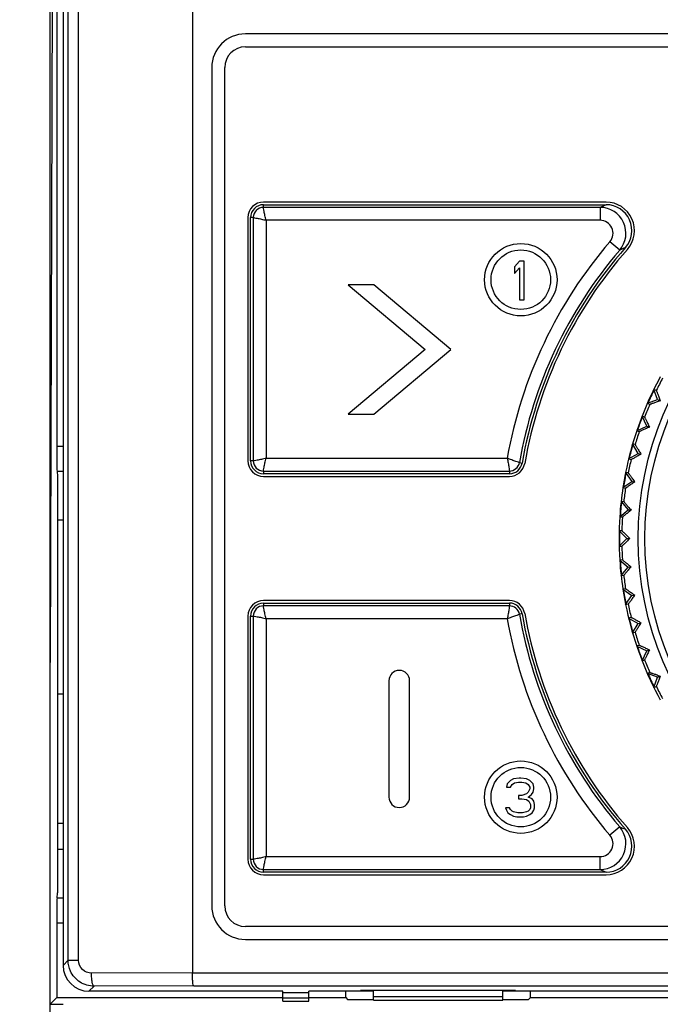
# Model space of a CAD drawing. Header units: millimetres. Extents: x 1117 to 38156, y -1945 to 7303.
# Tile 182 of 256: x 6985 to 7010, y 751 to 789. Entities that reach past the tile are written whole.
import ezdxf

# ---------------------------------------------------------------- set-up
doc = ezdxf.new("R2010")
doc.units = ezdxf.units.MM
doc.styles.get("Standard").update_dxf_attribs({"font": 'arial.ttf'})
doc.dimstyles.new('DIMSTYLE_1', dxfattribs={"dimtxt": 4.2, "dimasz": 3.6, "dimexe": 2.5, "dimexo": 0, "dimgap": 1.05, "dimtad": 1, "dimdsep": 46, "dimtxsty": 'Standard', "dimblk": '_FILLED', "dimblk1": '_FILLED', "dimblk2": '_FILLED', "dimcen": 0.09, "dimazin": 2, "dimtp": 0.01, "dimtm": 0.01, "dimtfac": 1, "dimtofl": 0, "dimtmove": 0, "dimatfit": 3, "dimldrblk": '_FILLED', "dimfxl": 0, "dimtolj": 1, "dimarcsym": 0})

# ---------------------------------------------------------------- blocks, each defined once
blk = doc.blocks.new('_FILLED')
at = {"color": 0, "linetype": 'ByBlock'}
blk.add_solid([(0, 0), (-1, 0.167), (-1, -0.167)], dxfattribs=at)
blk = doc.blocks.new('*D14')
at = {"color": 0, "linetype": 'Continuous', "lineweight": -2}
for p, q in [((6850.652, 911.694), (7160.322, 911.694)), ((7157.822, 908.094), (7157.822, 431.294)), ((6850.652, 427.694), (7160.322, 427.694))]:
    blk.add_line(p, q, dxfattribs=at)
at = {"layer": 'Defpoints', "color": 0, "linetype": 'Continuous'}
for p in [(6850.652, 911.694), (6850.652, 427.694), (7157.822, 427.694)]:
    blk.add_point(p, dxfattribs=at)
at = {"color": 0, "linetype": 'Continuous', "lineweight": -2, "xscale": 3.6, "yscale": 3.6, "zscale": 3.6}
for p, rotation in [((7157.822, 911.694), 90), ((7157.822, 427.694), 270)]:
    blk.add_blockref('_FILLED', p, dxfattribs=dict(at, rotation=rotation))
at = {"color": 0, "linetype": 'Continuous', "insert": (7143.439, 694.991), "char_height": 10, "width": 37.0125, "attachment_point": 2, "rotation": 90, "line_spacing_factor": 0.9}
blk.add_mtext('\\A1;484', dxfattribs=at)

msp = doc.modelspace()

# ---------------------------------------------------------------- linework, layer by layer
at = {"linetype": 'Continuous'}
for p, q in [((6986.652, 681.044), (6986.652, 849.544)), ((6992.152, 836.637), (6992.152, 752.253)), ((6987.347, 752.738), (6987.347, 835.605)), ((6987.749, 752.738), (6987.749, 835.605)), ((6987.152, 832.872), (6987.152, 752.543)), ((6986.778, 806.549), (6986.652, 764.244)), ((6986.906, 806.677), (6986.906, 772.611)), ((7049.102, 788.544), (6994.202, 788.544)), ((6994.202, 788.044), (7049.102, 788.044)), ((6992.902, 787.244), (6992.902, 754.844)), ((6993.402, 754.844), (6993.402, 787.244)), ((7008.147, 782.044), (6994.902, 782.044)), ((6994.902, 781.944), (7008.148, 781.944)), ((6994.902, 781.839), (6994.902, 781.944)), ((7007.917, 781.839), (6994.902, 781.839)), ((7007.917, 781.839), (7007.917, 781.339)), ((6994.302, 781.444), (6994.302, 772.044)), ((6994.507, 781.444), (6994.402, 781.444)), ((6994.402, 772.044), (6994.402, 781.444)), ((6994.507, 781.444), (6994.507, 772.044)), ((7007.917, 781.339), (6995.007, 781.339)), ((6995.007, 781.339), (6995.007, 772.148)), ((7008.676, 780.187), (7008.297, 780.513)), ((7004.8, 779.764), (7004.612, 779.54)), ((7004.987, 779.764), (7004.8, 779.764)), ((7004.987, 778.264), (7004.987, 779.764)), ((7004.612, 779.54), (7004.612, 779.285)), ((7004.612, 779.285), (7004.8, 779.508)), ((7004.8, 779.508), (7004.8, 778.264)), ((6999.173, 778.844), (6998.173, 778.844)), ((6998.173, 778.844), (7001.152, 776.344)), ((7002.152, 776.344), (6999.173, 778.844)), ((7004.8, 778.264), (7004.987, 778.264)), ((7001.152, 776.344), (6998.173, 773.844)), ((6999.173, 773.844), (7002.152, 776.344)), ((7010.092, 774.764), (7010, 774.806)), ((7010.144, 774.41), (7010, 774.806)), ((7009.748, 774.266), (7010.144, 774.41)), ((7009.748, 774.266), (7009.84, 774.223)), ((7010.144, 774.41), (7010.247, 774.362)), ((6998.173, 773.844), (6999.173, 773.844)), ((7009.637, 773.734), (7009.542, 773.769)), ((7009.72, 773.387), (7009.542, 773.769)), ((7009.338, 773.208), (7009.72, 773.387)), ((7009.72, 773.387), (7009.826, 773.348)), ((7009.338, 773.208), (7009.433, 773.174)), ((6986.906, 772.611), (6987.152, 772.611)), ((7009.274, 772.669), (7009.176, 772.695)), ((7009.387, 772.33), (7009.176, 772.695)), ((6995.007, 772.148), (7004.323, 772.148)), ((7009.022, 772.119), (7009.387, 772.33)), ((7009.387, 772.33), (7009.496, 772.301)), ((6994.507, 772.044), (6994.402, 772.044)), ((7004.801, 771.976), (7004.904, 771.958)), ((7009.022, 772.119), (7009.12, 772.093)), ((6986.918, 771.645), (6987.152, 771.645)), ((6986.918, 771.645), (6986.932, 771.442)), ((6986.932, 771.442), (6986.932, 755.345)), ((6994.902, 771.648), (7004.412, 771.648)), ((6994.902, 771.648), (6994.902, 771.544)), ((7004.412, 771.544), (6994.902, 771.544)), ((6994.902, 771.444), (7004.412, 771.444)), ((7004.412, 771.648), (7004.412, 771.544)), ((7009.005, 771.576), (7008.905, 771.594)), ((7008.905, 771.594), (7009.147, 771.249)), ((7008.802, 771.007), (7009.147, 771.249)), ((7008.802, 771.007), (7008.902, 770.989)), ((7009.147, 771.249), (7009.259, 771.229)), ((7008.833, 770.465), (7008.731, 770.473)), ((7008.731, 770.473), (7009.003, 770.15)), ((7008.679, 769.879), (7009.003, 770.15)), ((7008.679, 769.879), (7008.781, 769.87)), ((7009.003, 770.15), (7009.115, 770.14)), ((6987.152, 769.754), (6986.932, 769.754)), ((7008.757, 769.342), (7008.656, 769.342)), ((7008.656, 769.342), (7008.954, 769.044)), ((7008.656, 768.745), (7008.954, 769.044)), ((7008.656, 768.745), (7008.757, 768.745)), ((7008.954, 769.044), (7009.067, 769.044)), ((7008.781, 768.217), (7008.679, 768.208)), ((7008.679, 768.208), (7009.003, 767.937)), ((7008.731, 767.614), (7009.003, 767.937)), ((7008.731, 767.614), (7008.833, 767.623)), ((7009.003, 767.937), (7009.115, 767.947)), ((7008.902, 767.098), (7008.802, 767.08)), ((7008.802, 767.08), (7009.147, 766.839)), ((7008.905, 766.493), (7009.147, 766.839)), ((7009.147, 766.839), (7009.259, 766.858)), ((7004.412, 766.644), (6994.902, 766.644)), ((6994.902, 766.544), (7004.412, 766.544)), ((6994.902, 766.544), (6994.902, 766.439)), ((7004.412, 766.439), (6994.902, 766.439)), ((7004.412, 766.544), (7004.412, 766.439)), ((7008.905, 766.493), (7009.005, 766.511)), ((7004.904, 766.129), (7004.801, 766.111)), ((6994.302, 766.044), (6994.302, 756.644)), ((6994.402, 766.044), (6994.507, 766.044)), ((6994.402, 756.644), (6994.402, 766.044)), ((6994.507, 766.044), (6994.507, 756.644)), ((7004.324, 765.939), (6995.007, 765.939)), ((6995.007, 765.939), (6995.007, 756.748)), ((7009.12, 765.994), (7009.022, 765.968)), ((7009.022, 765.968), (7009.387, 765.757)), ((7009.176, 765.392), (7009.387, 765.757)), ((7009.387, 765.757), (7009.496, 765.786)), ((7009.176, 765.392), (7009.274, 765.418)), ((7009.433, 764.913), (7009.338, 764.879)), ((7009.338, 764.879), (7009.72, 764.7)), ((7009.542, 764.318), (7009.72, 764.7)), ((7009.72, 764.7), (7009.826, 764.739)), ((7009.542, 764.318), (7009.637, 764.353)), ((7009.84, 763.864), (7009.748, 763.821)), ((7010.144, 763.677), (7009.748, 763.821)), ((6999.752, 763.544), (6999.752, 759.044)), ((7000.552, 759.044), (7000.552, 763.544)), ((7010, 763.281), (7010.144, 763.677)), ((7010.144, 763.677), (7010.247, 763.725)), ((6986.932, 763.044), (6987.152, 763.044)), ((7010, 763.281), (7010.092, 763.324)), ((7004.45, 759.688), (7004.325, 759.56)), ((7004.575, 759.752), (7004.45, 759.688)), ((7004.512, 759.528), (7004.606, 759.592)), ((7004.794, 759.784), (7004.575, 759.752)), ((7004.606, 759.592), (7004.762, 759.624)), ((7004.762, 759.624), (7004.887, 759.624)), ((7004.856, 759.784), (7004.794, 759.784)), ((7005.075, 759.752), (7004.856, 759.784)), ((7004.887, 759.624), (7005.044, 759.592)), ((7005.044, 759.592), (7005.137, 759.528)), ((7005.2, 759.688), (7005.075, 759.752)), ((7005.325, 759.56), (7005.2, 759.688)), ((7004.325, 759.56), (7004.294, 759.432)), ((7004.294, 759.432), (7004.45, 759.432)), ((7004.45, 759.432), (7004.512, 759.528)), ((7005.137, 759.241), (7005.075, 759.177)), ((7005.137, 759.528), (7005.2, 759.432)), ((7005.2, 759.369), (7005.137, 759.241)), ((7005.2, 759.432), (7005.2, 759.369)), ((7005.262, 759.145), (7005.325, 759.241)), ((7005.356, 759.432), (7005.325, 759.56)), ((7005.325, 759.241), (7005.356, 759.369)), ((7005.356, 759.369), (7005.356, 759.432)), ((7004.887, 759.113), (7004.762, 759.113)), ((7004.762, 759.113), (7004.762, 758.986)), ((7004.762, 758.986), (7004.887, 758.986)), ((7005.075, 759.177), (7004.887, 759.113)), ((7004.887, 758.986), (7005.075, 758.954)), ((7005.075, 758.954), (7005.169, 758.89)), ((7005.137, 759.05), (7005.262, 759.145)), ((7005.294, 758.986), (7005.137, 759.05)), ((7005.169, 758.89), (7005.231, 758.762)), ((7005.356, 758.89), (7005.294, 758.986)), ((7005.387, 758.762), (7005.356, 758.89)), ((7004.419, 758.635), (7004.262, 758.635)), ((7004.262, 758.635), (7004.294, 758.539)), ((7004.294, 758.539), (7004.356, 758.443)), ((7004.356, 758.443), (7004.45, 758.379)), ((7004.45, 758.571), (7004.419, 758.635)), ((7004.512, 758.507), (7004.45, 758.571)), ((7004.575, 758.475), (7004.512, 758.507)), ((7004.731, 758.443), (7004.575, 758.475)), ((7004.919, 758.443), (7004.731, 758.443)), ((7005.075, 758.475), (7004.919, 758.443)), ((7005.137, 758.507), (7005.075, 758.475)), ((7005.2, 758.571), (7005.137, 758.507)), ((7005.231, 758.635), (7005.2, 758.571)), ((7005.2, 758.379), (7005.294, 758.443)), ((7005.231, 758.762), (7005.231, 758.635)), ((7005.294, 758.443), (7005.356, 758.539)), ((7005.356, 758.539), (7005.387, 758.635)), ((7005.387, 758.635), (7005.387, 758.762)), ((7004.45, 758.379), (7004.575, 758.315)), ((7004.575, 758.315), (7004.7, 758.284)), ((7004.7, 758.284), (7004.95, 758.284)), ((7004.95, 758.284), (7005.075, 758.315)), ((7005.075, 758.315), (7005.2, 758.379)), ((6986.932, 758.044), (6987.152, 758.044)), ((7008.676, 757.9), (7008.297, 757.574)), ((6986.932, 757.034), (6987.152, 757.034)), ((6994.402, 756.644), (6994.507, 756.644)), ((6995.007, 756.748), (7007.917, 756.748)), ((7007.917, 756.248), (7007.917, 756.748)), ((6994.902, 756.248), (7007.917, 756.248)), ((6994.902, 756.144), (6994.902, 756.248)), ((7008.148, 756.144), (6994.902, 756.144)), ((6994.902, 756.044), (7008.147, 756.044)), ((6986.918, 755.142), (6986.932, 755.345)), ((6987.152, 755.142), (6986.918, 755.142)), ((6987.152, 754.176), (6986.906, 754.176)), ((6986.906, 754.176), (6986.906, 751.297)), ((7049.102, 754.044), (6994.202, 754.044)), ((6994.202, 753.544), (7049.102, 753.544)), ((6987.152, 752.543), (6987.347, 752.738)), ((6987.347, 752.738), (6987.749, 752.738)), ((6992.152, 752.253), (6988.25, 752.24)), ((6992.152, 752.253), (7051.152, 752.253)), ((6988.152, 751.544), (6988.348, 751.74)), ((6992.202, 751.753), (6988.348, 751.74)), ((6992.202, 751.753), (7051.103, 751.753)), ((6986.652, 751.044), (6986.906, 751.297)), ((6986.906, 751.297), (6995.652, 751.297)), ((6995.652, 751.544), (6988.152, 751.544)), ((6995.652, 751.157), (6995.652, 751.544)), ((6996.652, 751.482), (6995.652, 751.482)), ((6996.652, 751.273), (6995.652, 751.273)), ((6999.152, 751.544), (6996.652, 751.544)), ((6996.652, 751.157), (6996.652, 751.544)), ((6996.652, 751.297), (6998.081, 751.297)), ((6998.081, 751.297), (6998.081, 751.544)), ((6998.081, 751.297), (6998.152, 751.225)), ((6998.152, 751.225), (6999.152, 751.225)), ((7004.652, 751.57), (6998.652, 751.57)), ((6998.652, 751.544), (6998.652, 751.57)), ((6999.152, 751.201), (6999.152, 751.57)), ((6999.152, 751.344), (7004.152, 751.344)), ((7004.152, 751.201), (7004.152, 751.57)), ((7039.152, 751.544), (7004.152, 751.544)), ((7004.152, 751.225), (7005.152, 751.225)), ((7004.652, 751.544), (7004.652, 751.57)), ((7005.224, 751.297), (7005.152, 751.225)), ((7005.224, 751.297), (7005.224, 751.544)), ((7005.224, 751.297), (7038.081, 751.297)), ((6986.652, 751.044), (6987.152, 751.044)), ((6995.652, 751.157), (6996.652, 751.157)), ((6999.152, 751.201), (7004.152, 751.201))]:
    msp.add_line(p, q, dxfattribs=at)
for centre, radius in [((7021.652, 769.044), 12.258), ((7021.652, 769.044), 12), ((7004.852, 779.044), 1.4), ((7004.852, 779.044), 1.15), ((7004.852, 759.044), 1.4), ((7004.852, 759.044), 1.15)]:
    msp.add_circle(centre, radius, dxfattribs=at)
for centre, radius, start, end in [((6994.202, 787.244), 1.3, 90, 180), ((6994.202, 787.244), 0.8, 90, 180), ((6994.902, 781.444), 0.6, 90, 180), ((7008.147, 780.944), 1.1, 318.6153, 90), ((6994.902, 781.444), 0.5, 90, 180), ((6994.902, 781.444), 0.395, 90, 180), ((7024.479, 745.787), 39.674, 114.3073, 114.6727), ((7007.917, 780.839), 1, 319.363, 89.9822), ((7008.148, 780.944), 1, 318.5897, 90.0246), ((7007.918, 780.839), 0.5, 319.3301, 90.0195), ((7021.652, 769.044), 17.605, 139.3448, 169.8423), ((7021.652, 769.044), 17.105, 139.3451, 170.1291), ((7021.652, 769.044), 17, 138.6143, 170.1291), ((7021.652, 769.044), 16.9, 138.6153, 170.1291), ((7023.971, 744.87), 38.487, 113.056, 113.4155), ((7021.652, 769.044), 13, 151.3147, 158.6853), ((7021.652, 769.044), 12.898, 151.325, 153.675), ((7021.652, 769.044), 12.983, 153.6807, 156.3204), ((7021.652, 769.044), 12.898, 156.325, 158.675), ((7021.652, 769.044), 13, 158.6901, 161.3066), ((7021.652, 769.044), 12.983, 158.6951, 161.1531), ((7021.652, 769.044), 13, 161.3147, 168.6853), ((7021.652, 769.044), 12.898, 161.325, 163.675), ((7021.652, 769.044), 12.983, 163.677, 166.3211), ((6994.902, 772.044), 0.6, 180, 270), ((6994.902, 772.044), 0.5, 180, 270), ((6994.902, 772.044), 0.395, 180, 270), ((7004.412, 772.044), 0.395, 270, 350.1291), ((7004.412, 772.044), 0.5, 270, 350.1291), ((7004.412, 772.044), 0.6, 270, 350.1291), ((7021.652, 769.044), 12.898, 166.325, 168.675), ((7021.652, 769.044), 13, 168.6924, 171.3072), ((7021.652, 769.044), 12.983, 168.6973, 171.1549), ((7021.652, 769.044), 13, 171.3147, 176.2993), ((7021.652, 769.044), 12.898, 171.325, 173.675), ((7021.652, 769.044), 12.983, 173.668, 176.301), ((7021.652, 769.044), 13, 176.3147, 183.6853), ((7021.652, 769.044), 12.898, 176.325, 178.675), ((7021.652, 769.044), 12.983, 178.6827, 181.1683), ((7021.652, 769.044), 12.898, 181.325, 183.675), ((7021.652, 769.044), 13, 183.7007, 188.6853), ((7021.652, 769.044), 12.983, 183.699, 186.332), ((7021.652, 769.044), 12.898, 186.325, 188.675), ((7021.652, 769.044), 13, 188.6928, 191.3076), ((7021.652, 769.044), 12.983, 188.6978, 191.1544), ((6994.902, 766.044), 0.6, 90, 180), ((6994.902, 766.044), 0.5, 90, 180), ((6994.902, 766.044), 0.395, 90, 180), ((7004.412, 766.044), 0.6, 9.8709, 90), ((7004.412, 766.044), 0.5, 9.8709, 90), ((7004.412, 766.044), 0.395, 9.8709, 90), ((7021.652, 769.044), 13, 191.3147, 198.6853), ((7021.652, 769.044), 12.898, 191.325, 193.675), ((7021.652, 769.044), 17.105, 189.8709, 220.655), ((7021.652, 769.044), 17, 189.8709, 221.3857), ((7021.652, 769.044), 16.9, 189.8709, 221.3847), ((7021.652, 769.044), 17.605, 190.1579, 220.6552), ((7021.652, 769.044), 12.983, 193.6789, 196.323), ((7021.652, 769.044), 12.898, 196.325, 198.675), ((7021.652, 769.044), 13, 198.6934, 201.3099), ((7021.652, 769.044), 12.983, 198.6983, 201.1577), ((7021.652, 769.044), 13, 201.3147, 208.6853), ((7021.652, 769.044), 12.898, 201.325, 203.675), ((7000.152, 763.544), 0.4, 0, 180), ((7021.652, 769.044), 12.983, 203.6796, 206.3193), ((7021.652, 769.044), 12.898, 206.325, 208.675), ((7000.152, 759.044), 0.4, 180, 0), ((7007.917, 757.248), 1, 270.0178, 40.637), ((7008.147, 757.144), 1.1, 270, 41.3847), ((7008.148, 757.143), 1, 269.9754, 41.4103), ((7023.97, 793.218), 38.487, 246.5848, 246.9443), ((7007.918, 757.248), 0.5, 269.9805, 40.67), ((6994.902, 756.644), 0.6, 180, 270), ((6994.902, 756.644), 0.5, 180, 270), ((6994.902, 756.644), 0.395, 180, 270), ((7024.479, 792.3), 39.673, 245.3271, 245.6925), ((6994.202, 754.844), 1.3, 180, 270), ((6994.202, 754.844), 0.8, 180, 270)]:
    msp.add_arc(centre, radius, start, end, dxfattribs=at)
for centre, major_axis, ratio, start_param, end_param in [((6986.923, 772.611), (0, 1), 0.017455, -4.712389, -3.403392), ((6986.923, 754.176), (0, 1), 0.017455, 0.261799, 1.570796), ((6988.153, 752.544), (0.707, 0.707), 0.999695, -3.926839, -2.356347)]:
    msp.add_ellipse(centre, major_axis=major_axis, ratio=ratio, start_param=start_param, end_param=end_param, dxfattribs=at)
for points, knots in [([(6995.007, 781.339), (6994.989, 781.4), (6994.961, 781.516), (6994.928, 781.669), (6994.913, 781.774), (6994.902, 781.825), (6994.902, 781.839)], [0, 0, 0, 0, 0.375833, 0.698419, 0.918168, 1, 1, 1, 1]), ([(6994.507, 781.444), (6994.521, 781.444), (6994.572, 781.433), (6994.677, 781.418), (6994.83, 781.385), (6994.946, 781.357), (6995.007, 781.339)], [0, 0, 0, 0, 0.08184, 0.301582, 0.624171, 1, 1, 1, 1]), ([(7010.092, 774.764), (7010.093, 774.763), (7010.094, 774.76), (7010.097, 774.754), (7010.101, 774.744), (7010.109, 774.724), (7010.122, 774.69), (7010.141, 774.642), (7010.164, 774.583), (7010.199, 774.488), (7010.227, 774.414), (7010.247, 774.362)], [0, 0, 0, 0, 0.006467, 0.022314, 0.047417, 0.081484, 0.174615, 0.297554, 0.445709, 0.614672, 1, 1, 1, 1]), ([(7010.247, 774.362), (7010.194, 774.344), (7010.12, 774.317), (7010.024, 774.284), (7009.965, 774.263), (7009.915, 774.246), (7009.881, 774.235), (7009.861, 774.228), (7009.85, 774.225), (7009.844, 774.224), (7009.84, 774.222), (7009.84, 774.223)], [0, 0, 0, 0, 0.385367, 0.554329, 0.702459, 0.825371, 0.918501, 0.952562, 0.977679, 0.993532, 1, 1, 1, 1]), ([(7009.637, 773.734), (7009.638, 773.734), (7009.639, 773.73), (7009.643, 773.725), (7009.648, 773.715), (7009.658, 773.696), (7009.674, 773.664), (7009.697, 773.617), (7009.725, 773.56), (7009.768, 773.47), (7009.803, 773.398), (7009.826, 773.348)], [0, 0, 0, 0, 0.006467, 0.022314, 0.047417, 0.081484, 0.174615, 0.297554, 0.445709, 0.614672, 1, 1, 1, 1]), ([(7009.826, 773.348), (7009.776, 773.325), (7009.704, 773.292), (7009.612, 773.251), (7009.554, 773.225), (7009.507, 773.204), (7009.474, 773.189), (7009.454, 773.181), (7009.443, 773.177), (7009.437, 773.175), (7009.434, 773.173), (7009.433, 773.174)], [0, 0, 0, 0, 0.385367, 0.554329, 0.702459, 0.825371, 0.918501, 0.952562, 0.977679, 0.993532, 1, 1, 1, 1]), ([(7009.274, 772.669), (7009.275, 772.669), (7009.277, 772.666), (7009.281, 772.661), (7009.287, 772.651), (7009.298, 772.633), (7009.317, 772.602), (7009.344, 772.558), (7009.376, 772.504), (7009.428, 772.417), (7009.468, 772.348), (7009.496, 772.301)], [0, 0, 0, 0, 0.006467, 0.022314, 0.047417, 0.081484, 0.174615, 0.297554, 0.445709, 0.614672, 1, 1, 1, 1]), ([(6995.007, 772.148), (6994.946, 772.13), (6994.83, 772.102), (6994.677, 772.069), (6994.572, 772.054), (6994.521, 772.044), (6994.507, 772.044)], [0, 0, 0, 0, 0.375833, 0.698419, 0.918168, 1, 1, 1, 1]), ([(6994.902, 771.648), (6994.902, 771.662), (6994.913, 771.713), (6994.928, 771.818), (6994.961, 771.971), (6994.989, 772.087), (6995.007, 772.148)], [0, 0, 0, 0, 0.08184, 0.301582, 0.624171, 1, 1, 1, 1]), ([(7004.324, 772.148), (7004.339, 772.086), (7004.362, 771.97), (7004.39, 771.817), (7004.402, 771.713), (7004.412, 771.662), (7004.412, 771.648)], [0, 0, 0, 0, 0.376667, 0.699175, 0.918385, 1, 1, 1, 1]), ([(7004.801, 771.976), (7004.787, 771.978), (7004.739, 771.996), (7004.638, 772.026), (7004.492, 772.079), (7004.382, 772.122), (7004.324, 772.148)], [0, 0, 0, 0, 0.081597, 0.300782, 0.623297, 1, 1, 1, 1]), ([(7009.496, 772.301), (7009.448, 772.274), (7009.379, 772.234), (7009.291, 772.185), (7009.236, 772.154), (7009.19, 772.129), (7009.159, 772.112), (7009.139, 772.102), (7009.13, 772.097), (7009.124, 772.095), (7009.121, 772.093), (7009.12, 772.093)], [0, 0, 0, 0, 0.385367, 0.554329, 0.702459, 0.825371, 0.918501, 0.952562, 0.977679, 0.993532, 1, 1, 1, 1]), ([(7009.005, 771.576), (7009.006, 771.576), (7009.008, 771.573), (7009.013, 771.569), (7009.019, 771.56), (7009.032, 771.543), (7009.054, 771.514), (7009.085, 771.472), (7009.122, 771.42), (7009.18, 771.339), (7009.227, 771.274), (7009.259, 771.229)], [0, 0, 0, 0, 0.006467, 0.022314, 0.047417, 0.081484, 0.174615, 0.297554, 0.445709, 0.614672, 1, 1, 1, 1]), ([(7009.259, 771.229), (7009.213, 771.198), (7009.148, 771.153), (7009.064, 771.096), (7009.012, 771.06), (7008.969, 771.031), (7008.939, 771.011), (7008.92, 771), (7008.911, 770.994), (7008.905, 770.991), (7008.903, 770.989), (7008.902, 770.989)], [0, 0, 0, 0, 0.385367, 0.554329, 0.702459, 0.825371, 0.918501, 0.952562, 0.977679, 0.993532, 1, 1, 1, 1]), ([(7008.833, 770.465), (7008.833, 770.464), (7008.836, 770.462), (7008.841, 770.457), (7008.848, 770.449), (7008.863, 770.433), (7008.886, 770.406), (7008.921, 770.367), (7008.962, 770.319), (7009.028, 770.243), (7009.079, 770.182), (7009.115, 770.14)], [0, 0, 0, 0, 0.006467, 0.022314, 0.047417, 0.081484, 0.174615, 0.297554, 0.445709, 0.614672, 1, 1, 1, 1]), ([(7009.115, 770.14), (7009.073, 770.105), (7009.011, 770.055), (7008.933, 769.991), (7008.884, 769.951), (7008.844, 769.918), (7008.816, 769.896), (7008.798, 769.883), (7008.79, 769.876), (7008.784, 769.873), (7008.781, 769.87), (7008.781, 769.87)], [0, 0, 0, 0, 0.385367, 0.554329, 0.702459, 0.825371, 0.918501, 0.952562, 0.977679, 0.993532, 1, 1, 1, 1]), ([(7008.757, 769.342), (7008.758, 769.342), (7008.761, 769.339), (7008.766, 769.335), (7008.774, 769.328), (7008.79, 769.313), (7008.816, 769.288), (7008.854, 769.252), (7008.899, 769.208), (7008.971, 769.138), (7009.028, 769.082), (7009.067, 769.044)], [0, 0, 0, 0, 0.006467, 0.022314, 0.047417, 0.081484, 0.174615, 0.297554, 0.445709, 0.614672, 1, 1, 1, 1]), ([(7009.067, 769.044), (7009.028, 769.005), (7008.971, 768.949), (7008.899, 768.879), (7008.854, 768.835), (7008.816, 768.799), (7008.79, 768.774), (7008.774, 768.759), (7008.766, 768.752), (7008.761, 768.748), (7008.758, 768.745), (7008.757, 768.745)], [0, 0, 0, 0, 0.385367, 0.554329, 0.702459, 0.825371, 0.918501, 0.952562, 0.977679, 0.993532, 1, 1, 1, 1]), ([(7008.781, 768.217), (7008.781, 768.217), (7008.784, 768.214), (7008.79, 768.211), (7008.798, 768.204), (7008.816, 768.191), (7008.844, 768.169), (7008.884, 768.136), (7008.933, 768.096), (7009.011, 768.032), (7009.073, 767.982), (7009.115, 767.947)], [0, 0, 0, 0, 0.006467, 0.022314, 0.047417, 0.081484, 0.174615, 0.297554, 0.445709, 0.614672, 1, 1, 1, 1]), ([(7009.115, 767.947), (7009.079, 767.905), (7009.028, 767.844), (7008.962, 767.768), (7008.921, 767.72), (7008.886, 767.681), (7008.863, 767.654), (7008.848, 767.638), (7008.841, 767.63), (7008.836, 767.625), (7008.833, 767.623), (7008.833, 767.623)], [0, 0, 0, 0, 0.385367, 0.554329, 0.702459, 0.825371, 0.918501, 0.952562, 0.977679, 0.993532, 1, 1, 1, 1]), ([(7008.902, 767.098), (7008.903, 767.098), (7008.905, 767.096), (7008.911, 767.093), (7008.92, 767.087), (7008.939, 767.076), (7008.969, 767.056), (7009.012, 767.027), (7009.064, 766.991), (7009.148, 766.935), (7009.213, 766.89), (7009.259, 766.858)], [0, 0, 0, 0, 0.006467, 0.022314, 0.047417, 0.081484, 0.174615, 0.297554, 0.445709, 0.614672, 1, 1, 1, 1]), ([(7009.259, 766.858), (7009.227, 766.813), (7009.18, 766.748), (7009.122, 766.667), (7009.085, 766.615), (7009.054, 766.573), (7009.032, 766.544), (7009.019, 766.527), (7009.013, 766.518), (7009.008, 766.514), (7009.006, 766.511), (7009.005, 766.511)], [0, 0, 0, 0, 0.385367, 0.554329, 0.702459, 0.825371, 0.918501, 0.952562, 0.977679, 0.993532, 1, 1, 1, 1]), ([(6995.007, 765.939), (6994.989, 766), (6994.961, 766.116), (6994.928, 766.269), (6994.913, 766.374), (6994.902, 766.425), (6994.902, 766.439)], [0, 0, 0, 0, 0.375833, 0.698419, 0.918168, 1, 1, 1, 1]), ([(7004.412, 766.439), (7004.412, 766.425), (7004.402, 766.374), (7004.39, 766.27), (7004.362, 766.117), (7004.339, 766.001), (7004.324, 765.939)], [0, 0, 0, 0, 0.081615, 0.300825, 0.623333, 1, 1, 1, 1]), ([(7004.324, 765.939), (7004.382, 765.965), (7004.492, 766.008), (7004.638, 766.061), (7004.739, 766.091), (7004.787, 766.109), (7004.801, 766.111)], [0, 0, 0, 0, 0.376703, 0.699218, 0.918403, 1, 1, 1, 1]), ([(6994.507, 766.044), (6994.521, 766.044), (6994.572, 766.033), (6994.677, 766.018), (6994.83, 765.985), (6994.946, 765.957), (6995.007, 765.939)], [0, 0, 0, 0, 0.08184, 0.301582, 0.624171, 1, 1, 1, 1]), ([(7009.12, 765.994), (7009.121, 765.994), (7009.124, 765.992), (7009.13, 765.99), (7009.139, 765.985), (7009.159, 765.975), (7009.19, 765.958), (7009.236, 765.933), (7009.291, 765.902), (7009.379, 765.853), (7009.448, 765.814), (7009.496, 765.786)], [0, 0, 0, 0, 0.006467, 0.022314, 0.047417, 0.081484, 0.174615, 0.297554, 0.445709, 0.614672, 1, 1, 1, 1]), ([(7009.496, 765.786), (7009.468, 765.739), (7009.428, 765.67), (7009.376, 765.584), (7009.344, 765.529), (7009.317, 765.485), (7009.298, 765.454), (7009.287, 765.436), (7009.281, 765.426), (7009.277, 765.421), (7009.275, 765.418), (7009.274, 765.418)], [0, 0, 0, 0, 0.385367, 0.554329, 0.702459, 0.825371, 0.918501, 0.952562, 0.977679, 0.993532, 1, 1, 1, 1]), ([(7009.433, 764.913), (7009.434, 764.914), (7009.437, 764.912), (7009.443, 764.91), (7009.454, 764.906), (7009.474, 764.898), (7009.507, 764.883), (7009.554, 764.862), (7009.612, 764.837), (7009.704, 764.795), (7009.776, 764.762), (7009.826, 764.739)], [0, 0, 0, 0, 0.006467, 0.022314, 0.047417, 0.081484, 0.174615, 0.297554, 0.445709, 0.614672, 1, 1, 1, 1]), ([(7009.826, 764.739), (7009.803, 764.689), (7009.768, 764.618), (7009.725, 764.527), (7009.697, 764.47), (7009.674, 764.423), (7009.658, 764.391), (7009.648, 764.372), (7009.643, 764.362), (7009.639, 764.357), (7009.638, 764.353), (7009.637, 764.353)], [0, 0, 0, 0, 0.385367, 0.554329, 0.702459, 0.825371, 0.918501, 0.952562, 0.977679, 0.993532, 1, 1, 1, 1]), ([(7009.84, 763.864), (7009.84, 763.865), (7009.844, 763.863), (7009.85, 763.862), (7009.861, 763.859), (7009.881, 763.852), (7009.915, 763.841), (7009.965, 763.824), (7010.024, 763.803), (7010.12, 763.77), (7010.194, 763.743), (7010.247, 763.725)], [0, 0, 0, 0, 0.006467, 0.022314, 0.047417, 0.081484, 0.174615, 0.297554, 0.445709, 0.614672, 1, 1, 1, 1]), ([(7010.247, 763.725), (7010.227, 763.673), (7010.199, 763.599), (7010.164, 763.504), (7010.141, 763.445), (7010.122, 763.397), (7010.109, 763.363), (7010.101, 763.343), (7010.097, 763.333), (7010.094, 763.327), (7010.093, 763.324), (7010.092, 763.324)], [0, 0, 0, 0, 0.385367, 0.554329, 0.702459, 0.825371, 0.918501, 0.952562, 0.977679, 0.993532, 1, 1, 1, 1]), ([(6995.007, 756.748), (6994.946, 756.73), (6994.83, 756.702), (6994.677, 756.669), (6994.572, 756.654), (6994.521, 756.644), (6994.507, 756.644)], [0, 0, 0, 0, 0.375833, 0.698419, 0.918168, 1, 1, 1, 1]), ([(6994.902, 756.248), (6994.902, 756.262), (6994.913, 756.313), (6994.928, 756.418), (6994.961, 756.571), (6994.989, 756.687), (6995.007, 756.748)], [0, 0, 0, 0, 0.08184, 0.301582, 0.624171, 1, 1, 1, 1]), ([(6988.25, 752.24), (6988.124, 752.239), (6987.857, 752.343), (6987.749, 752.609), (6987.749, 752.738)], [0, 0, 0, 0, 0.497082, 1, 1, 1, 1]), ([(6988.348, 751.74), (6988.161, 751.739), (6987.777, 751.849), (6987.516, 752.152), (6987.437, 752.323)], [0, 0, 0, 0, 0.499632, 1, 1, 1, 1]), ([(6988.348, 751.74), (6988.33, 751.741), (6988.298, 751.803), (6988.275, 751.902), (6988.255, 752.06), (6988.251, 752.176), (6988.25, 752.24)], [0, 0, 0, 0, 0.10556, 0.323492, 0.635838, 1, 1, 1, 1]), ([(6992.202, 751.753), (6992.197, 751.754), (6992.189, 751.77), (6992.177, 751.817), (6992.164, 751.92), (6992.155, 752.072), (6992.152, 752.19), (6992.152, 752.253)], [0, 0, 0, 0, 0.02879, 0.089442, 0.306333, 0.625287, 1, 1, 1, 1])]:
    msp.add_open_spline(points, degree=3, knots=knots, dxfattribs=at)
msp.add_open_spline([(6987.437, 752.323), (6987.378, 752.452), (6987.347, 752.596), (6987.347, 752.738)], degree=3, dxfattribs=at)

# ---------------------------------------------------------------- dimensions: what is measured, and where the dimension line sits
dim = msp.add_linear_dim(base=(7157.822, 427.694), p1=(6850.652, 911.694), p2=(6850.652, 427.694), angle=270, dimstyle='DIMSTYLE_1', override={"dimtxt": 10}, dxfattribs=at)
dim.commit()
dim.dimension.update_dxf_attribs({"geometry": '*D14', "text_midpoint": (7157.822, 694.991), "dimtype": 160})

doc.saveas('drawing.dxf')
